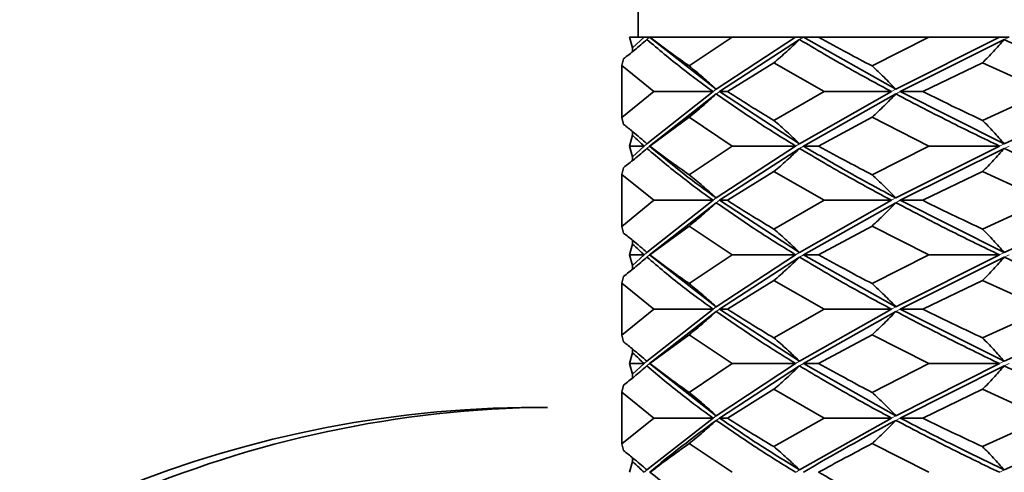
# Model space of a CAD drawing. Header units: millimetres. Extents: x 0 to 1118, y 0 to 864.
# Tile 39 of 200: x 287.44 to 291.69, y 380.85 to 382.8. Entities that reach past the tile are written whole.
import ezdxf

# ---------------------------------------------------------------- set-up
doc = ezdxf.new("R2010")
doc.units = ezdxf.units.MM

msp = doc.modelspace()

# ---------------------------------------------------------------- linework, layer by layer
at = {"color": 7, "linetype": 'Continuous', "lineweight": 35}
for p, q in [((290.1096, 382.7261), (290.1096, 382.9261)), ((290.0855, 382.6801), (290.0731, 382.7261)), ((290.1366, 382.7261), (290.0731, 382.7261)), ((290.1366, 382.7261), (290.0855, 382.6801)), ((290.1597, 382.7261), (290.1366, 382.7261)), ((290.1597, 382.7261), (290.4471, 382.502)), ((290.161, 382.7261), (290.1597, 382.7261)), ((290.5156, 382.7261), (290.161, 382.7261)), ((290.5156, 382.7261), (290.3298, 382.6025)), ((290.7893, 382.7261), (290.4471, 382.502)), ((290.7893, 382.7261), (290.5156, 382.7261)), ((290.8228, 382.7261), (290.7893, 382.7261)), ((290.8228, 382.7261), (291.2214, 382.502)), ((290.8882, 382.7261), (290.8228, 382.7261)), ((291.364, 382.7261), (290.8882, 382.7261)), ((291.364, 382.7261), (291.1186, 382.6025)), ((291.6679, 382.7261), (291.2214, 382.502)), ((291.6679, 382.7261), (291.364, 382.7261)), ((291.7104, 382.7261), (291.6679, 382.7261)), ((290.0855, 382.6636), (290.0855, 382.6801)), ((290.806, 382.716), (290.4614, 382.4918)), ((291.6891, 382.716), (291.2405, 382.4918)), ((290.039, 382.6039), (290.0472, 382.6329)), ((290.039, 382.6039), (290.1783, 382.4918)), ((290.039, 382.3796), (290.039, 382.6039)), ((290.6955, 382.6158), (290.4949, 382.4918)), ((290.6955, 382.6158), (290.9121, 382.4918)), ((291.5952, 382.6158), (291.3371, 382.4918)), ((291.5952, 382.6158), (291.867, 382.4918)), ((290.1783, 382.4918), (290.039, 382.3796)), ((290.433, 382.4918), (290.1481, 382.2672)), ((290.4471, 382.4817), (290.1597, 382.2571)), ((290.433, 382.4918), (290.1783, 382.4918)), ((290.4614, 382.4918), (290.4949, 382.4918)), ((290.4614, 382.4918), (290.806, 382.2672)), ((290.9121, 382.4918), (290.6955, 382.3677)), ((291.2023, 382.4918), (290.806, 382.2672)), ((291.2214, 382.4817), (290.8228, 382.2571)), ((291.2023, 382.4918), (290.9121, 382.4918)), ((291.2405, 382.4918), (291.3371, 382.4918)), ((291.2405, 382.4918), (291.6891, 382.2672)), ((291.867, 382.4918), (291.5952, 382.3677)), ((292.1817, 382.4918), (291.6891, 382.2672)), ((290.0472, 382.3506), (290.039, 382.3796)), ((290.3298, 382.381), (290.161, 382.2571)), ((290.3298, 382.381), (290.5156, 382.2571)), ((291.1186, 382.381), (290.8882, 382.2571)), ((291.1186, 382.381), (291.364, 382.2571)), ((290.0731, 382.2571), (290.0855, 382.3033)), ((290.0855, 382.3033), (290.0855, 382.3199)), ((290.1366, 382.2571), (290.0731, 382.2571)), ((290.0855, 382.2109), (290.0731, 382.2571)), ((290.1366, 382.2571), (290.0855, 382.2109)), ((290.1597, 382.2571), (290.161, 382.2571)), ((290.5156, 382.2571), (290.3298, 382.1336)), ((290.7893, 382.2571), (290.4471, 382.0333)), ((290.7893, 382.2571), (290.5156, 382.2571)), ((290.8228, 382.2571), (290.8882, 382.2571)), ((291.364, 382.2571), (291.1186, 382.1336)), ((291.6679, 382.2571), (291.2214, 382.0333)), ((291.6679, 382.2571), (291.364, 382.2571)), ((290.0855, 382.1944), (290.0855, 382.2109)), ((290.806, 382.247), (290.4614, 382.0232)), ((291.6891, 382.247), (291.2405, 382.0232)), ((290.039, 382.135), (290.0472, 382.1638)), ((290.039, 382.135), (290.1783, 382.0232)), ((290.039, 381.9111), (290.039, 382.135)), ((290.6955, 382.1468), (290.4949, 382.0232)), ((290.6955, 382.1468), (290.9121, 382.0232)), ((291.5952, 382.1468), (291.3371, 382.0232)), ((291.5952, 382.1468), (291.867, 382.0232)), ((290.1783, 382.0232), (290.039, 381.9111)), ((290.433, 382.0232), (290.1481, 381.7985)), ((290.4471, 382.0131), (290.1597, 381.7884)), ((290.433, 382.0232), (290.1783, 382.0232)), ((290.4614, 382.0232), (290.4949, 382.0232)), ((290.4614, 382.0232), (290.806, 381.7985)), ((290.9121, 382.0232), (290.6955, 381.8992)), ((291.2023, 382.0232), (290.806, 381.7985)), ((291.2214, 382.0131), (290.8228, 381.7884)), ((291.2023, 382.0232), (290.9121, 382.0232)), ((291.2405, 382.0232), (291.3371, 382.0232)), ((291.2405, 382.0232), (291.6891, 381.7985)), ((291.867, 382.0232), (291.5952, 381.8992)), ((292.1817, 382.0232), (291.6891, 381.7985)), ((290.3298, 381.9125), (290.161, 381.7884)), ((290.3298, 381.9125), (290.5156, 381.7884)), ((291.1186, 381.9125), (290.8882, 381.7884)), ((291.1186, 381.9125), (291.364, 381.7884)), ((290.0472, 381.8821), (290.039, 381.9111)), ((290.0731, 381.7884), (290.0855, 381.8347)), ((290.0855, 381.8347), (290.0855, 381.8514)), ((290.1366, 381.7884), (290.0731, 381.7884)), ((290.0855, 381.7421), (290.0731, 381.7884)), ((290.1366, 381.7884), (290.0855, 381.7421)), ((290.1597, 381.7884), (290.161, 381.7884)), ((290.1597, 381.7884), (290.4471, 381.5643)), ((290.5156, 381.7884), (290.3298, 381.6645)), ((290.7893, 381.7884), (290.4471, 381.5643)), ((290.7893, 381.7884), (290.5156, 381.7884)), ((290.8228, 381.7884), (290.8882, 381.7884)), ((290.8228, 381.7884), (291.2214, 381.5643)), ((291.364, 381.7884), (291.1186, 381.6645)), ((291.6679, 381.7884), (291.2214, 381.5643)), ((291.6679, 381.7884), (291.364, 381.7884)), ((290.806, 381.7783), (290.4614, 381.5543)), ((291.6891, 381.7783), (291.2405, 381.5543)), ((290.0855, 381.7256), (290.0855, 381.7421)), ((290.039, 381.6659), (290.0472, 381.6948)), ((290.039, 381.6659), (290.1783, 381.5543)), ((290.039, 381.4425), (290.039, 381.6659)), ((290.6955, 381.6777), (290.4949, 381.5543)), ((290.6955, 381.6777), (290.9121, 381.5543)), ((291.5952, 381.6777), (291.3371, 381.5543)), ((291.5952, 381.6777), (291.867, 381.5543)), ((290.1783, 381.5543), (290.039, 381.4425)), ((290.433, 381.5543), (290.1481, 381.33)), ((290.4471, 381.5442), (290.1597, 381.3199)), ((290.433, 381.5543), (290.1783, 381.5543)), ((290.4614, 381.5543), (290.4949, 381.5543)), ((290.4614, 381.5543), (290.806, 381.33)), ((290.9121, 381.5543), (290.6955, 381.4307)), ((291.2023, 381.5543), (290.806, 381.33)), ((291.2214, 381.5442), (290.8228, 381.3199)), ((291.2023, 381.5543), (290.9121, 381.5543)), ((291.2405, 381.5543), (291.3371, 381.5543)), ((291.2405, 381.5543), (291.6891, 381.33)), ((291.867, 381.5543), (291.5952, 381.4307)), ((292.1817, 381.5543), (291.6891, 381.33)), ((290.0472, 381.4135), (290.039, 381.4425)), ((290.3298, 381.4439), (290.161, 381.3199)), ((290.3298, 381.4439), (290.5156, 381.3199)), ((291.1186, 381.4439), (290.8882, 381.3199)), ((291.1186, 381.4439), (291.364, 381.3199)), ((290.0731, 381.3199), (290.0855, 381.3662)), ((290.0855, 381.3662), (290.0855, 381.3829)), ((290.1366, 381.3199), (290.0731, 381.3199)), ((290.0855, 381.2736), (290.0731, 381.3199)), ((290.1366, 381.3199), (290.0855, 381.2736)), ((290.1597, 381.3199), (290.161, 381.3199)), ((290.1597, 381.3199), (290.4471, 381.0953)), ((290.5156, 381.3199), (290.3298, 381.1958)), ((290.7893, 381.3199), (290.4471, 381.0953)), ((290.7893, 381.3199), (290.5156, 381.3199)), ((290.8228, 381.3199), (290.8882, 381.3199)), ((290.8228, 381.3199), (291.2214, 381.0953)), ((291.364, 381.3199), (291.1186, 381.1958)), ((291.6679, 381.3199), (291.2214, 381.0953)), ((291.6679, 381.3199), (291.364, 381.3199)), ((290.806, 381.3098), (290.4614, 381.0852)), ((291.6891, 381.3098), (291.2405, 381.0852)), ((290.0855, 381.257), (290.0855, 381.2736)), ((290.039, 381.1972), (290.0472, 381.2262)), ((290.039, 381.1972), (290.1783, 381.0852)), ((290.039, 380.9736), (290.039, 381.1972)), ((290.6955, 381.2091), (290.4949, 381.0852)), ((290.6955, 381.2091), (290.9121, 381.0852)), ((291.5952, 381.2091), (291.3371, 381.0852)), ((291.5952, 381.2091), (291.867, 381.0852)), ((289.7189, 381.1309), (289.6071, 381.1309)), ((290.1783, 381.0852), (290.039, 380.9736)), ((290.433, 381.0852), (290.1481, 380.8615)), ((290.433, 381.0852), (290.1783, 381.0852)), ((290.4614, 381.0852), (290.4949, 381.0852)), ((290.9121, 381.0852), (290.6955, 380.9618)), ((291.2023, 381.0852), (290.806, 380.8615)), ((291.2023, 381.0852), (290.9121, 381.0852)), ((291.2405, 381.0852), (291.3371, 381.0852)), ((291.867, 381.0852), (291.5952, 380.9618)), ((292.1817, 381.0852), (291.6891, 380.8615)), ((290.0472, 380.9447), (290.039, 380.9736)), ((290.3298, 380.975), (290.5156, 380.8513)), ((291.1186, 380.975), (291.364, 380.8513)), ((290.0731, 380.8513), (290.0855, 380.8975)), ((290.0855, 380.8975), (290.0855, 380.9142))]:
    msp.add_line(p, q, dxfattribs=at)
at = {"color": 7, "linetype": 'Continuous', "lineweight": 18}
for p, q in [((290.1597, 382.7261), (290.1481, 382.716)), ((290.8228, 382.7261), (290.806, 382.716)), ((291.7104, 382.7261), (291.6891, 382.716)), ((290.4471, 382.502), (290.433, 382.4918)), ((291.2214, 382.502), (291.2023, 382.4918)), ((290.1481, 382.2672), (290.1366, 382.2571)), ((290.1597, 382.2571), (290.1481, 382.247)), ((290.806, 382.2672), (290.7893, 382.2571)), ((290.8228, 382.2571), (290.806, 382.247)), ((291.6891, 382.2672), (291.6679, 382.2571)), ((291.7104, 382.2571), (291.6891, 382.247)), ((290.4471, 382.0333), (290.433, 382.0232)), ((290.4614, 382.0232), (290.4471, 382.0131)), ((291.2214, 382.0333), (291.2023, 382.0232)), ((291.2405, 382.0232), (291.2214, 382.0131)), ((290.1481, 381.7985), (290.1366, 381.7884)), ((290.1597, 381.7884), (290.1481, 381.7783)), ((290.806, 381.7985), (290.7893, 381.7884)), ((290.8228, 381.7884), (290.806, 381.7783)), ((291.6891, 381.7985), (291.6679, 381.7884)), ((291.7104, 381.7884), (291.6891, 381.7783)), ((290.4471, 381.5643), (290.433, 381.5543)), ((290.4614, 381.5543), (290.4471, 381.5442)), ((291.2214, 381.5643), (291.2023, 381.5543)), ((291.2405, 381.5543), (291.2214, 381.5442)), ((290.1481, 381.33), (290.1366, 381.3199)), ((290.1597, 381.3199), (290.1481, 381.3098)), ((290.806, 381.33), (290.7893, 381.3199)), ((290.8228, 381.3199), (290.806, 381.3098)), ((291.6891, 381.33), (291.6679, 381.3199)), ((291.7104, 381.3199), (291.6891, 381.3098)), ((290.4471, 381.0953), (290.433, 381.0852)), ((290.4614, 381.0852), (290.4471, 381.0751)), ((291.2214, 381.0953), (291.2023, 381.0852)), ((291.2405, 381.0852), (291.2214, 381.0751))]:
    msp.add_line(p, q, dxfattribs=at)
at = {"color": 7, "linetype": 'Continuous', "lineweight": 35}
for centre, radius, start, end in [((289.6814, 376.3261), 4.8054, 90.8865, 269.1135), ((289.7599, 376.3796), 4.7515, 90.494, 182.1698)]:
    msp.add_arc(centre, radius, start, end, dxfattribs=at)
for points, knots in [([(290.161, 382.7261), (290.1914, 382.7031), (290.2455, 382.662), (290.304, 382.6207), (290.3298, 382.6025)], [0, 0, 0, 0, 0.559638, 1, 1, 1, 1]), ([(290.8882, 382.7261), (290.9301, 382.7031), (291.0052, 382.662), (291.0839, 382.6207), (291.1186, 382.6025)], [0, 0, 0, 0, 0.559638, 1, 1, 1, 1]), ([(290.0472, 382.6329), (290.063, 382.6454), (290.0971, 382.6724), (290.1303, 382.7008), (290.1481, 382.716)], [0, 0, 0, 0, 0.463351, 1, 1, 1, 1]), ([(290.1481, 382.716), (290.1975, 382.6743), (290.2857, 382.5997), (290.3879, 382.5248), (290.433, 382.4918)], [0, 0, 0, 0, 0.559517, 1, 1, 1, 1]), ([(290.6955, 382.6158), (290.7142, 382.632), (290.7423, 382.6563), (290.7789, 382.6901), (290.797, 382.7074), (290.806, 382.716)], [0, 0, 0, 0, 0.499762, 0.749849, 1, 1, 1, 1]), ([(290.806, 382.716), (290.8766, 382.6743), (291.0027, 382.5997), (291.1413, 382.5248), (291.2023, 382.4918)], [0, 0, 0, 0, 0.559517, 1, 1, 1, 1]), ([(291.5952, 382.6158), (291.6111, 382.632), (291.635, 382.6563), (291.6661, 382.6901), (291.6815, 382.7074), (291.6891, 382.716)], [0, 0, 0, 0, 0.499762, 0.749849, 1, 1, 1, 1]), ([(291.6891, 382.716), (291.7782, 382.6743), (291.9375, 382.5997), (292.107, 382.5248), (292.1817, 382.4918)], [0, 0, 0, 0, 0.559517, 1, 1, 1, 1]), ([(290.3298, 382.6025), (290.3497, 382.5863), (290.3795, 382.5619), (290.4184, 382.528), (290.4375, 382.5107), (290.4471, 382.502)], [0, 0, 0, 0, 0.499738, 0.749834, 1, 1, 1, 1]), ([(291.1186, 382.6025), (291.136, 382.5863), (291.1622, 382.5619), (291.1962, 382.528), (291.213, 382.5107), (291.2214, 382.502)], [0, 0, 0, 0, 0.499738, 0.749834, 1, 1, 1, 1]), ([(290.3298, 382.381), (290.3497, 382.3973), (290.3795, 382.4217), (290.4184, 382.4556), (290.4375, 382.473), (290.4471, 382.4817)], [0, 0, 0, 0, 0.499745, 0.749839, 1, 1, 1, 1]), ([(290.4471, 382.4817), (290.5074, 382.4397), (290.6151, 382.3648), (290.7361, 382.29), (290.7893, 382.2571)], [0, 0, 0, 0, 0.560203, 1, 1, 1, 1]), ([(290.4949, 382.4918), (290.5312, 382.4687), (290.5961, 382.4273), (290.6651, 382.3859), (290.6955, 382.3677)], [0, 0, 0, 0, 0.560014, 1, 1, 1, 1]), ([(291.1186, 382.381), (291.136, 382.3973), (291.1622, 382.4217), (291.1962, 382.4556), (291.213, 382.473), (291.2214, 382.4817)], [0, 0, 0, 0, 0.499745, 0.749839, 1, 1, 1, 1]), ([(291.2214, 382.4817), (291.3017, 382.4397), (291.445, 382.3648), (291.5998, 382.29), (291.6679, 382.2571)], [0, 0, 0, 0, 0.560203, 1, 1, 1, 1]), ([(291.3371, 382.4918), (291.3843, 382.4687), (291.4687, 382.4273), (291.5566, 382.3859), (291.5952, 382.3677)], [0, 0, 0, 0, 0.560014, 1, 1, 1, 1]), ([(290.0472, 382.3506), (290.0606, 382.34), (290.0844, 382.3211), (290.118, 382.2932), (290.138, 382.2759), (290.1481, 382.2672)], [0, 0, 0, 0, 0.392694, 0.696307, 1, 1, 1, 1]), ([(290.6955, 382.3677), (290.7142, 382.3515), (290.7423, 382.3271), (290.7789, 382.2932), (290.797, 382.2759), (290.806, 382.2672)], [0, 0, 0, 0, 0.499754, 0.749844, 1, 1, 1, 1]), ([(291.5952, 382.3677), (291.6112, 382.3515), (291.635, 382.3271), (291.6661, 382.2932), (291.6815, 382.2759), (291.6891, 382.2672)], [0, 0, 0, 0, 0.499754, 0.749844, 1, 1, 1, 1]), ([(290.0855, 382.3033), (290.0949, 382.2946), (290.1116, 382.2792), (290.1289, 382.2638), (290.1366, 382.2571)], [0, 0, 0, 0, 0.560095, 1, 1, 1, 1]), ([(290.1597, 382.2571), (290.2051, 382.219), (290.2939, 382.1444), (290.3968, 382.0698), (290.4471, 382.0333)], [0, 0, 0, 0, 0.510909, 1, 1, 1, 1]), ([(290.161, 382.2571), (290.1914, 382.234), (290.2455, 382.1927), (290.3041, 382.1517), (290.3298, 382.1336)], [0, 0, 0, 0, 0.560356, 1, 1, 1, 1]), ([(290.8228, 382.2571), (290.8875, 382.219), (291.0142, 382.1444), (291.1533, 382.0698), (291.2214, 382.0333)], [0, 0, 0, 0, 0.510909, 1, 1, 1, 1]), ([(290.8882, 382.2571), (290.9302, 382.234), (291.0052, 382.1927), (291.084, 382.1517), (291.1186, 382.1336)], [0, 0, 0, 0, 0.560356, 1, 1, 1, 1]), ([(290.0472, 382.1638), (290.0627, 382.1761), (290.0969, 382.203), (290.13, 382.2315), (290.1481, 382.247)], [0, 0, 0, 0, 0.454996, 1, 1, 1, 1]), ([(290.1481, 382.247), (290.1975, 382.2052), (290.2857, 382.1307), (290.3879, 382.0561), (290.433, 382.0232)], [0, 0, 0, 0, 0.559777, 1, 1, 1, 1]), ([(290.6955, 382.1468), (290.7142, 382.1629), (290.7423, 382.1872), (290.779, 382.221), (290.797, 382.2383), (290.806, 382.247)], [0, 0, 0, 0, 0.499731, 0.74983, 1, 1, 1, 1]), ([(290.806, 382.247), (290.8766, 382.2052), (291.0028, 382.1307), (291.1413, 382.0561), (291.2023, 382.0232)], [0, 0, 0, 0, 0.559777, 1, 1, 1, 1]), ([(291.5952, 382.1468), (291.6112, 382.1629), (291.635, 382.1872), (291.6662, 382.221), (291.6815, 382.2383), (291.6891, 382.247)], [0, 0, 0, 0, 0.499731, 0.74983, 1, 1, 1, 1]), ([(291.6891, 382.247), (291.7783, 382.2052), (291.9375, 382.1307), (292.107, 382.0561), (292.1817, 382.0232)], [0, 0, 0, 0, 0.559777, 1, 1, 1, 1]), ([(290.3298, 382.1336), (290.3497, 382.1174), (290.3795, 382.0931), (290.4184, 382.0593), (290.4375, 382.042), (290.4471, 382.0333)], [0, 0, 0, 0, 0.499731, 0.74983, 1, 1, 1, 1]), ([(291.1186, 382.1336), (291.1361, 382.1174), (291.1622, 382.0931), (291.1962, 382.0593), (291.213, 382.042), (291.2214, 382.0333)], [0, 0, 0, 0, 0.499731, 0.74983, 1, 1, 1, 1]), ([(290.3298, 381.9125), (290.3496, 381.9288), (290.3795, 381.9532), (290.4184, 381.9871), (290.4375, 382.0044), (290.4471, 382.0131)], [0, 0, 0, 0, 0.499753, 0.749844, 1, 1, 1, 1]), ([(290.4471, 382.0131), (290.5074, 381.9712), (290.6151, 381.8963), (290.7361, 381.8214), (290.7893, 381.7884)], [0, 0, 0, 0, 0.559886, 1, 1, 1, 1]), ([(290.4949, 382.0232), (290.5312, 382.0001), (290.5961, 381.9588), (290.6651, 381.9174), (290.6955, 381.8992)], [0, 0, 0, 0, 0.55984, 1, 1, 1, 1]), ([(291.1186, 381.9125), (291.136, 381.9288), (291.1621, 381.9532), (291.1962, 381.9871), (291.213, 382.0044), (291.2214, 382.0131)], [0, 0, 0, 0, 0.499753, 0.749844, 1, 1, 1, 1]), ([(291.2214, 382.0131), (291.3016, 381.9712), (291.445, 381.8963), (291.5998, 381.8214), (291.6679, 381.7884)], [0, 0, 0, 0, 0.559886, 1, 1, 1, 1]), ([(291.3371, 382.0232), (291.3843, 382.0001), (291.4687, 381.9588), (291.5566, 381.9174), (291.5952, 381.8992)], [0, 0, 0, 0, 0.55984, 1, 1, 1, 1]), ([(290.0472, 381.8821), (290.0606, 381.8714), (290.0844, 381.8526), (290.118, 381.8246), (290.138, 381.8072), (290.1481, 381.7985)], [0, 0, 0, 0, 0.392724, 0.696321, 1, 1, 1, 1]), ([(290.6955, 381.8992), (290.7142, 381.883), (290.7423, 381.8585), (290.7789, 381.8246), (290.797, 381.8072), (290.806, 381.7985)], [0, 0, 0, 0, 0.499746, 0.74984, 1, 1, 1, 1]), ([(291.5952, 381.8992), (291.6112, 381.883), (291.635, 381.8585), (291.6662, 381.8246), (291.6815, 381.8072), (291.6891, 381.7985)], [0, 0, 0, 0, 0.499746, 0.74984, 1, 1, 1, 1]), ([(290.0855, 381.8347), (290.0949, 381.8261), (290.1116, 381.8106), (290.1289, 381.7952), (290.1366, 381.7884)], [0, 0, 0, 0, 0.56003, 1, 1, 1, 1]), ([(290.161, 381.7884), (290.1914, 381.7653), (290.2455, 381.7239), (290.304, 381.6827), (290.3298, 381.6645)], [0, 0, 0, 0, 0.560216, 1, 1, 1, 1]), ([(290.8882, 381.7884), (290.9302, 381.7653), (291.0052, 381.7239), (291.084, 381.6827), (291.1186, 381.6645)], [0, 0, 0, 0, 0.560216, 1, 1, 1, 1]), ([(290.0472, 381.6948), (290.0627, 381.7072), (290.0969, 381.7342), (290.13, 381.7627), (290.1481, 381.7783)], [0, 0, 0, 0, 0.454974, 1, 1, 1, 1]), ([(290.1481, 381.7783), (290.1975, 381.7363), (290.2857, 381.6615), (290.388, 381.587), (290.433, 381.5543)], [0, 0, 0, 0, 0.560546, 1, 1, 1, 1]), ([(290.6955, 381.6777), (290.7142, 381.694), (290.7423, 381.7183), (290.779, 381.7522), (290.797, 381.7696), (290.806, 381.7783)], [0, 0, 0, 0, 0.499737, 0.749834, 1, 1, 1, 1]), ([(290.806, 381.7783), (290.8767, 381.7363), (291.0028, 381.6615), (291.1414, 381.587), (291.2023, 381.5543)], [0, 0, 0, 0, 0.560546, 1, 1, 1, 1]), ([(291.5952, 381.6777), (291.6112, 381.694), (291.635, 381.7183), (291.6662, 381.7522), (291.6815, 381.7696), (291.6891, 381.7783)], [0, 0, 0, 0, 0.499737, 0.749834, 1, 1, 1, 1]), ([(291.6891, 381.7783), (291.7784, 381.7363), (291.9375, 381.6615), (292.1071, 381.587), (292.1817, 381.5543)], [0, 0, 0, 0, 0.560546, 1, 1, 1, 1]), ([(290.3298, 381.6645), (290.3496, 381.6483), (290.3794, 381.624), (290.4184, 381.5903), (290.4375, 381.573), (290.4471, 381.5643)], [0, 0, 0, 0, 0.499763, 0.74985, 1, 1, 1, 1]), ([(291.1186, 381.6645), (291.136, 381.6483), (291.1621, 381.624), (291.1962, 381.5903), (291.213, 381.573), (291.2214, 381.5643)], [0, 0, 0, 0, 0.499763, 0.74985, 1, 1, 1, 1]), ([(290.3298, 381.4439), (290.3496, 381.4601), (290.3795, 381.4845), (290.4184, 381.5182), (290.4375, 381.5356), (290.4471, 381.5442)], [0, 0, 0, 0, 0.49976, 0.749848, 1, 1, 1, 1]), ([(290.4471, 381.5442), (290.5074, 381.5025), (290.6151, 381.4278), (290.7361, 381.3529), (290.7893, 381.3199)], [0, 0, 0, 0, 0.55957, 1, 1, 1, 1]), ([(290.4949, 381.5543), (290.5312, 381.5313), (290.5961, 381.4901), (290.6651, 381.4488), (290.6955, 381.4307)], [0, 0, 0, 0, 0.559666, 1, 1, 1, 1]), ([(291.1186, 381.4439), (291.136, 381.4601), (291.1621, 381.4845), (291.1962, 381.5182), (291.213, 381.5356), (291.2214, 381.5442)], [0, 0, 0, 0, 0.49976, 0.749848, 1, 1, 1, 1]), ([(291.2214, 381.5442), (291.3016, 381.5025), (291.445, 381.4278), (291.5998, 381.3529), (291.6679, 381.3199)], [0, 0, 0, 0, 0.55957, 1, 1, 1, 1]), ([(291.3371, 381.5543), (291.3843, 381.5313), (291.4687, 381.4901), (291.5566, 381.4488), (291.5952, 381.4307)], [0, 0, 0, 0, 0.559666, 1, 1, 1, 1]), ([(290.0472, 381.4135), (290.0606, 381.4029), (290.0844, 381.384), (290.118, 381.3561), (290.138, 381.3387), (290.1481, 381.33)], [0, 0, 0, 0, 0.392748, 0.696332, 1, 1, 1, 1]), ([(290.6955, 381.4307), (290.7142, 381.4144), (290.7423, 381.39), (290.779, 381.3561), (290.797, 381.3387), (290.806, 381.33)], [0, 0, 0, 0, 0.499739, 0.749835, 1, 1, 1, 1]), ([(291.5952, 381.4307), (291.6112, 381.4144), (291.635, 381.39), (291.6662, 381.3561), (291.6815, 381.3387), (291.6891, 381.33)], [0, 0, 0, 0, 0.499739, 0.749835, 1, 1, 1, 1]), ([(290.0855, 381.3662), (290.0949, 381.3576), (290.1116, 381.3421), (290.1289, 381.3267), (290.1366, 381.3199)], [0, 0, 0, 0, 0.559965, 1, 1, 1, 1]), ([(290.161, 381.3199), (290.1914, 381.2967), (290.2455, 381.2554), (290.304, 381.214), (290.3298, 381.1958)], [0, 0, 0, 0, 0.560042, 1, 1, 1, 1]), ([(290.8882, 381.3199), (290.9302, 381.2967), (291.0052, 381.2554), (291.084, 381.214), (291.1186, 381.1958)], [0, 0, 0, 0, 0.560042, 1, 1, 1, 1]), ([(290.0472, 381.2262), (290.0627, 381.2386), (290.0969, 381.2657), (290.13, 381.2942), (290.1481, 381.3098)], [0, 0, 0, 0, 0.45495, 1, 1, 1, 1]), ([(290.1481, 381.3098), (290.1975, 381.2678), (290.2857, 381.1928), (290.388, 381.1181), (290.433, 381.0852)], [0, 0, 0, 0, 0.5602553, 1, 1, 1, 1]), ([(290.6955, 381.2091), (290.7142, 381.2254), (290.7423, 381.2498), (290.7789, 381.2837), (290.797, 381.3011), (290.806, 381.3098)], [0, 0, 0, 0, 0.499744, 0.749838, 1, 1, 1, 1]), ([(290.806, 381.3098), (290.8767, 381.2678), (291.0028, 381.1928), (291.1414, 381.1181), (291.2023, 381.0852)], [0, 0, 0, 0, 0.560255, 1, 1, 1, 1]), ([(291.5952, 381.2091), (291.6112, 381.2254), (291.635, 381.2498), (291.6662, 381.2837), (291.6815, 381.3011), (291.6891, 381.3098)], [0, 0, 0, 0, 0.499744, 0.749838, 1, 1, 1, 1]), ([(291.6891, 381.3098), (291.7783, 381.2678), (291.9375, 381.1928), (292.1071, 381.1181), (292.1817, 381.0852)], [0, 0, 0, 0, 0.560255, 1, 1, 1, 1]), ([(290.3298, 381.1958), (290.3496, 381.1796), (290.3795, 381.1552), (290.4184, 381.1213), (290.4375, 381.104), (290.4471, 381.0953)], [0, 0, 0, 0, 0.499755, 0.749845, 1, 1, 1, 1]), ([(291.1186, 381.1958), (291.136, 381.1796), (291.1621, 381.1552), (291.1962, 381.1213), (291.213, 381.104), (291.2214, 381.0953)], [0, 0, 0, 0, 0.499755, 0.749845, 1, 1, 1, 1]), ([(290.4471, 381.0751), (290.3466, 381.0006), (290.2461, 380.9261), (290.1598, 380.8514), (290.1597, 380.8513)], [0, 0, 0, 0, 0.999412, 1, 1, 1, 1]), ([(290.3298, 380.975), (290.3497, 380.9911), (290.3795, 381.0154), (290.4184, 381.0491), (290.4375, 381.0664), (290.4471, 381.0751)], [0, 0, 0, 0, 0.499737, 0.749833, 1, 1, 1, 1]), ([(290.4471, 381.0751), (290.5074, 381.0334), (290.6151, 380.9589), (290.7361, 380.8842), (290.7893, 380.8513)], [0, 0, 0, 0, 0.559638, 1, 1, 1, 1]), ([(290.4614, 381.0852), (290.5141, 381.0489), (290.6223, 380.9744), (290.7438, 380.8997), (290.806, 380.8615)], [0, 0, 0, 0, 0.487665, 1, 1, 1, 1]), ([(290.4949, 381.0852), (290.5312, 381.0621), (290.5961, 381.0209), (290.6651, 380.9798), (290.6955, 380.9618)], [0, 0, 0, 0, 0.560263, 1, 1, 1, 1]), ([(291.2214, 381.0751), (291.0843, 381.0006), (290.9472, 380.9261), (290.8229, 380.8514), (290.8228, 380.8513)], [0, 0, 0, 0, 0.999412, 1, 1, 1, 1]), ([(291.1186, 380.975), (291.1361, 380.9911), (291.1622, 381.0154), (291.1962, 381.0491), (291.213, 381.0664), (291.2214, 381.0751)], [0, 0, 0, 0, 0.499737, 0.749833, 1, 1, 1, 1]), ([(291.2214, 381.0751), (291.3016, 381.0334), (291.445, 380.9589), (291.5998, 380.8842), (291.6679, 380.8513)], [0, 0, 0, 0, 0.5596378, 1, 1, 1, 1]), ([(291.2405, 381.0852), (291.3106, 381.0489), (291.4544, 380.9744), (291.6096, 380.8997), (291.6891, 380.8615)], [0, 0, 0, 0, 0.487665, 1, 1, 1, 1]), ([(291.3371, 381.0852), (291.3844, 381.0621), (291.4687, 381.0209), (291.5566, 380.9798), (291.5952, 380.9618)], [0, 0, 0, 0, 0.560263, 1, 1, 1, 1]), ([(290.0472, 380.9447), (290.0606, 380.9341), (290.0844, 380.9153), (290.118, 380.8875), (290.1381, 380.8701), (290.1481, 380.8615)], [0, 0, 0, 0, 0.392766, 0.69634, 1, 1, 1, 1]), ([(290.3298, 380.975), (290.2721, 380.9338), (290.2144, 380.8927), (290.1611, 380.8514), (290.161, 380.8513)], [0, 0, 0, 0, 0.998936, 1, 1, 1, 1]), ([(290.6955, 380.9618), (290.7142, 380.9456), (290.7423, 380.9213), (290.779, 380.8875), (290.797, 380.8701), (290.806, 380.8615)], [0, 0, 0, 0, 0.499732, 0.749831, 1, 1, 1, 1]), ([(291.1186, 380.975), (291.0406, 380.9338), (290.9625, 380.8927), (290.8882, 380.8514), (290.8882, 380.8513)], [0, 0, 0, 0, 0.998936, 1, 1, 1, 1]), ([(291.5952, 380.9618), (291.6112, 380.9456), (291.635, 380.9213), (291.6662, 380.8875), (291.6815, 380.8701), (291.6891, 380.8615)], [0, 0, 0, 0, 0.499732, 0.749831, 1, 1, 1, 1]), ([(290.0855, 380.8975), (290.0949, 380.8889), (290.1116, 380.8735), (290.1289, 380.8581), (290.1366, 380.8513)], [0, 0, 0, 0, 0.5598994, 1, 1, 1, 1]), ([(290.161, 380.8513), (290.1914, 380.8282), (290.2455, 380.7869), (290.304, 380.7455), (290.3298, 380.7273)], [0, 0, 0, 0, 0.559869, 1, 1, 1, 1]), ([(290.8882, 380.8513), (290.9302, 380.8282), (291.0052, 380.7869), (291.084, 380.7455), (291.1186, 380.7273)], [0, 0, 0, 0, 0.559869, 1, 1, 1, 1])]:
    msp.add_open_spline(points, degree=3, knots=knots, dxfattribs=at)
at = {"color": 7, "linetype": 'Continuous', "lineweight": 18}
for points, knots in [([(290.4471, 382.4817), (290.4483, 382.4825), (290.4507, 382.4842), (290.4554, 382.4876), (290.459, 382.4901), (290.4614, 382.4918)], [0, 0, 0, 0, 0.2507549, 0.50151, 1, 1, 1, 1]), ([(291.2214, 382.4817), (291.2242, 382.4832), (291.2288, 382.4857), (291.2352, 382.489), (291.2387, 382.4909), (291.2405, 382.4918)], [0, 0, 0, 0, 0.448393, 0.724196, 1, 1, 1, 1]), ([(290.1481, 380.8615), (290.1443, 380.8581), (290.1404, 380.8548), (290.1366, 380.8514), (290.1366, 380.8513)], [0, 0, 0, 0, 0.9869688, 1, 1, 1, 1]), ([(290.806, 380.8615), (290.8005, 380.8581), (290.795, 380.8548), (290.7894, 380.8514), (290.7893, 380.8513)], [0, 0, 0, 0, 0.986969, 1, 1, 1, 1]), ([(291.6891, 380.8615), (291.6822, 380.8581), (291.6751, 380.8548), (291.668, 380.8514), (291.6679, 380.8513)], [0, 0, 0, 0, 0.986969, 1, 1, 1, 1])]:
    msp.add_open_spline(points, degree=3, knots=knots, dxfattribs=at)

doc.saveas('drawing.dxf')
